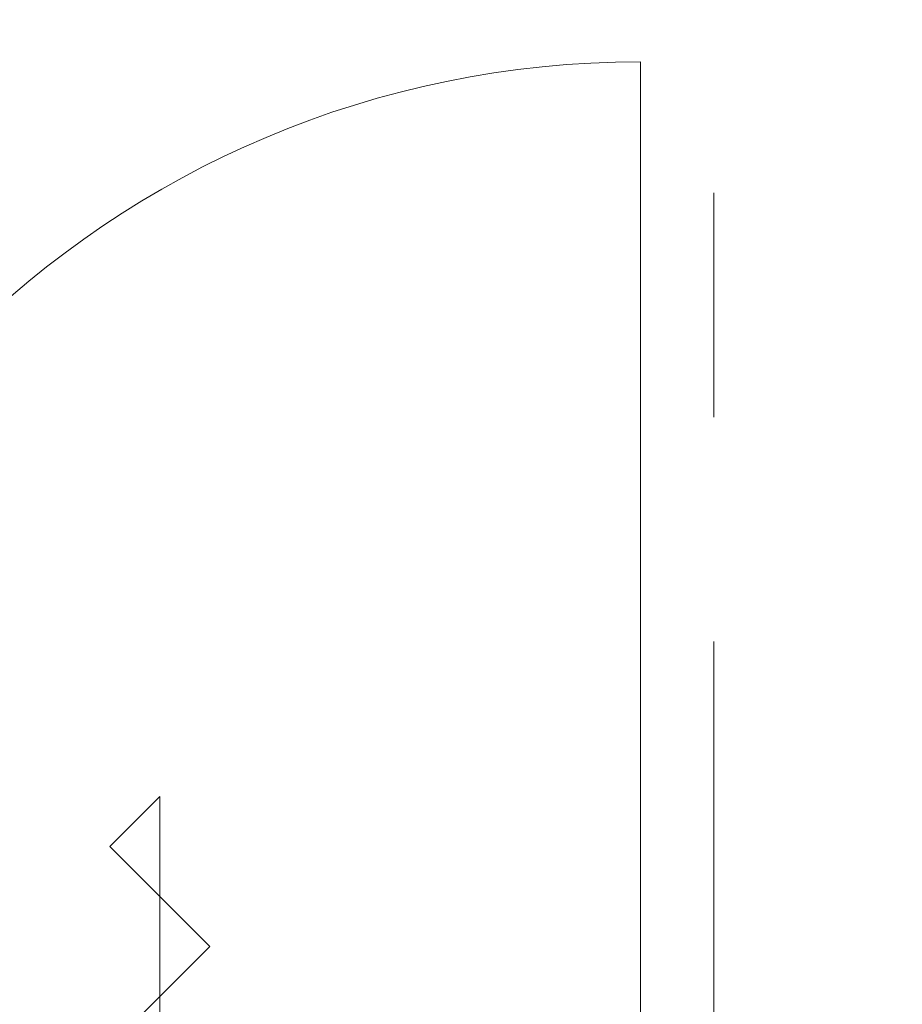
# Model space of a CAD drawing. Extents: x 2744 to 57639, y 3641 to 38820.
# Tile 99 of 179: x 37026 to 37650, y 34230 to 34926. Entities that reach past the tile are written whole.
import ezdxf

# ---------------------------------------------------------------- set-up
doc = ezdxf.new("R2010")
doc.units = 0
doc.header["$LTSCALE"] = 50
doc.linetypes.add('stramien', pattern=[22.225, 12.7, -3.175, 3.175, -3.175])
doc.layers.get('0').update_dxf_attribs({"linetype": 'CONTINUOUS'})
for name, color, linetype, lineweight in [('A-AREA-IDEN', 8, 'CONTINUOUS', 18), ('A-DETL-GENF', 8, 'CONTINUOUS', 18), ('A-DOOR', 8, 'CONTINUOUS', 25), ('A-GENM', 8, 'CONTINUOUS', 18), ('S-GRID', 8, 'CONTINUOUS', 18)]:
    doc.layers.add(name, color=color, linetype=linetype, lineweight=lineweight)
doc.styles.add('Tahoma_1', font='TAHOMA.TTF', dxfattribs={"height": 238.040123})

# ---------------------------------------------------------------- blocks, each defined once
blk = doc.blocks.new('32_KA_hout_67-114-enkele_deur_met dorpel - H630d-V80-Plotview 4e Verdieping - schaal 1 op 100')
at = {"layer": 'A-DETL-GENF'}
for p, q in [((0, 212.13), (-35.36, 176.78)), ((0, -212.13), (0, 212.13)), ((-35.36, 176.78), (35.36, 106.07)), ((35.36, 106.07), (-35.36, 35.36))]:
    blk.add_line(p, q, dxfattribs=at)
at = {"layer": 'A-GENM'}
blk.add_line((339.89, 52), (339.89, 732), dxfattribs=at)
blk.add_arc((339.89, 52), 680, 90, 180, dxfattribs=at)
blk = doc.blocks.new('Onderlegger 4e verdieping')
at = {"layer": 'S-GRID', "linetype": 'stramien'}
blk.add_line((37516.6, 37820.07), (37516.6, 15453.92), dxfattribs=at)
at = {"layer": 'A-DOOR'}
blk.add_blockref('32_KA_hout_67-114-enkele_deur_met dorpel - H630d-V80-Plotview 4e Verdieping - schaal 1 op 100', (37124.95, 34164.45), dxfattribs=at)
at = {"layer": 'A-AREA-IDEN', "insert": (38453.62, 35400.77), "char_height": 238.0401, "width": 3228, "attachment_point": 2, "line_spacing_factor": 1.000232, "style": 'Tahoma_1'}
blk.add_mtext('Voorruimte Dames\\P10 m²', dxfattribs=at)

msp = doc.modelspace()

# ---------------------------------------------------------------- block references
msp.add_blockref('Onderlegger 4e verdieping', (0, 0))

doc.saveas('drawing.dxf')
